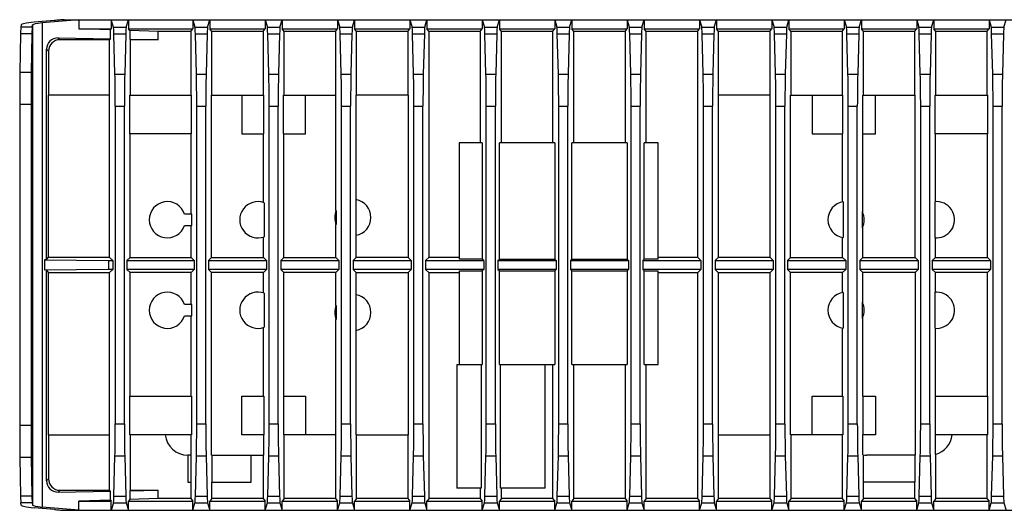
# Model space of a CAD drawing. Header units: millimetres. Extents: x 106 to 476, y 95 to 384.
# Tile 1 of 22: x 135 to 243, y 95 to 150. Entities that reach past the tile are written whole.
import ezdxf

# ---------------------------------------------------------------- set-up
doc = ezdxf.new("R2010")
doc.units = ezdxf.units.MM
doc.header["$LTSCALE"] = 32.67
doc.layers.add('00_COMPONENTS', color=7, linetype='CONTINUOUS')

msp = doc.modelspace()

# ---------------------------------------------------------------- linework, layer by layer
at = {"layer": '00_COMPONENTS', "color": 7}
for p, q in [((138.4786, 149.4468), (136.2423, 149.2511)), ((141.1877, 149.5291), (137.1262, 149.1738)), ((139.5631, 149.5291), (251.7078, 149.5291)), ((141.1877, 149.5291), (141.1877, 148.5291)), ((144.7652, 149.5291), (144.7652, 148.5291)), ((145.0112, 148.7072), (144.7652, 149.5291)), ((146.4043, 148.7072), (146.6503, 149.5291)), ((146.6503, 149.5291), (146.6503, 148.5291)), ((153.7652, 149.5291), (153.7652, 148.5291)), ((153.7652, 149.5291), (154.0112, 148.7072)), ((155.4043, 148.7072), (155.6503, 149.5291)), ((155.6503, 149.5291), (155.6503, 148.5291)), ((161.7652, 149.5291), (161.7652, 148.5291)), ((161.7652, 149.5291), (162.0112, 148.7072)), ((163.4043, 148.7072), (163.6503, 149.5291)), ((163.6503, 149.5291), (163.6503, 148.5291)), ((169.7652, 149.5291), (169.7652, 148.5291)), ((169.7652, 149.5291), (170.0112, 148.7072)), ((171.4043, 148.7072), (171.6503, 149.5291)), ((171.6503, 149.5291), (171.6503, 148.5291)), ((177.7652, 149.5291), (177.7652, 148.5291)), ((177.7652, 149.5291), (178.0112, 148.7072)), ((179.4043, 148.7072), (179.6503, 149.5291)), ((179.6503, 149.5291), (179.6503, 148.5291)), ((185.7652, 149.5291), (185.7652, 148.5291)), ((185.7652, 149.5291), (186.0112, 148.7072)), ((187.4043, 148.7072), (187.6503, 149.5291)), ((187.6503, 149.5291), (187.6503, 148.5291)), ((193.7652, 149.5291), (193.7652, 148.5291)), ((193.7652, 149.5291), (194.0112, 148.7072)), ((195.4043, 148.7072), (195.6503, 149.5291)), ((195.6503, 149.5291), (195.6503, 148.5291)), ((201.7652, 149.5291), (201.7652, 148.5291)), ((201.7652, 149.5291), (202.0112, 148.7072)), ((203.4043, 148.7072), (203.6503, 149.5291)), ((203.6503, 149.5291), (203.6503, 148.5291)), ((209.7652, 149.5291), (209.7652, 148.5291)), ((209.7652, 149.5291), (210.0112, 148.7072)), ((211.4043, 148.7072), (211.6503, 149.5291)), ((211.6503, 149.5291), (211.6503, 148.5291)), ((217.7652, 149.5291), (217.7652, 148.5291)), ((217.7652, 149.5291), (218.0112, 148.7072)), ((219.4043, 148.7072), (219.6503, 149.5291)), ((219.6503, 149.5291), (219.6503, 148.5291)), ((225.7652, 149.5291), (225.7652, 148.5291)), ((225.7652, 149.5291), (226.0112, 148.7072)), ((227.4043, 148.7072), (227.6503, 149.5291)), ((227.6503, 149.5291), (227.6503, 148.5291)), ((233.7652, 149.5291), (233.7652, 148.5291)), ((233.7652, 149.5291), (234.0112, 148.7072)), ((235.4043, 148.7072), (235.6503, 149.5291)), ((235.6503, 149.5291), (235.6503, 148.5291)), ((241.7652, 149.5291), (241.7652, 148.5291)), ((241.7652, 149.5291), (242.0112, 148.7072)), ((243.4043, 148.7072), (243.6503, 149.5291)), ((134.8225, 148.9585), (134.7687, 148.6888)), ((136.0189, 148.6888), (136.0723, 148.9566)), ((141.1877, 148.5291), (144.7652, 148.5291)), ((144.6739, 148.4074), (141.1877, 148.5291)), ((144.6739, 148.4074), (144.7652, 148.5291)), ((144.6739, 147.4061), (144.6739, 148.4074)), ((145.1694, 143.4936), (145.0518, 147.9845)), ((146.3637, 147.9845), (146.2461, 143.4936)), ((146.7972, 148.3332), (146.6503, 148.5291)), ((146.6503, 148.5291), (153.7652, 148.5291)), ((146.7972, 148.3332), (146.7972, 147.369)), ((149.9377, 148.2236), (146.7972, 148.3332)), ((149.9377, 147.3142), (149.9377, 148.2236)), ((153.5361, 148.2236), (149.9377, 148.2236)), ((153.5361, 148.2236), (153.7652, 148.5291)), ((153.5361, 148.2236), (153.5361, 141.1791)), ((154.1694, 143.4936), (154.0518, 147.9845)), ((155.3637, 147.9845), (155.2461, 143.4936)), ((155.8794, 148.2236), (155.6503, 148.5291)), ((155.6503, 148.5291), (161.7652, 148.5291)), ((155.8794, 141.1791), (155.8794, 148.2236)), ((161.5361, 148.2236), (155.8794, 148.2236)), ((161.5361, 148.2236), (161.7652, 148.5291)), ((161.5361, 148.2236), (161.5361, 141.1791)), ((162.1694, 143.4936), (162.0518, 147.9845)), ((163.3637, 147.9845), (163.2461, 143.4936)), ((163.8794, 148.2236), (163.6503, 148.5291)), ((163.6503, 148.5291), (169.7652, 148.5291)), ((163.8794, 141.1791), (163.8794, 148.2236)), ((169.5361, 148.2236), (163.8794, 148.2236)), ((169.5361, 148.2236), (169.7652, 148.5291)), ((169.5361, 148.2236), (169.5361, 141.1791)), ((170.1694, 143.4936), (170.0518, 147.9845)), ((171.3637, 147.9845), (171.2461, 143.4936)), ((171.8794, 148.2236), (171.6503, 148.5291)), ((171.6503, 148.5291), (177.7652, 148.5291)), ((171.8794, 141.1791), (171.8794, 148.2236)), ((177.5361, 148.2236), (171.8794, 148.2236)), ((177.5361, 148.2236), (177.7652, 148.5291)), ((177.5361, 148.2236), (177.5361, 141.1791)), ((178.1694, 143.4936), (178.0518, 147.9845)), ((179.3637, 147.9845), (179.2461, 143.4936)), ((179.8794, 148.2236), (179.6503, 148.5291)), ((179.6503, 148.5291), (185.7652, 148.5291)), ((179.8794, 123.3127), (179.8794, 148.2236)), ((185.5361, 148.2236), (179.8794, 148.2236)), ((185.5361, 148.2236), (185.7652, 148.5291)), ((185.5361, 148.2236), (185.5361, 135.9291)), ((186.1694, 143.4936), (186.0518, 147.9845)), ((187.3637, 147.9845), (187.2461, 143.4936)), ((187.8794, 148.2236), (187.6503, 148.5291)), ((187.6503, 148.5291), (193.7652, 148.5291)), ((187.8794, 135.9291), (187.8794, 148.2236)), ((193.5361, 148.2236), (187.8794, 148.2236)), ((193.5361, 148.2236), (193.7652, 148.5291)), ((193.5361, 148.2236), (193.5361, 135.9291)), ((194.1694, 143.4936), (194.0518, 147.9845)), ((195.3637, 147.9845), (195.2461, 143.4936)), ((195.8794, 148.2236), (195.6503, 148.5291)), ((195.6503, 148.5291), (201.7652, 148.5291)), ((195.8794, 135.9291), (195.8794, 148.2236)), ((201.5361, 148.2236), (195.8794, 148.2236)), ((201.5361, 148.2236), (201.7652, 148.5291)), ((201.5361, 148.2236), (201.5361, 135.9291)), ((202.1694, 143.4936), (202.0518, 147.9845)), ((203.3637, 147.9845), (203.2461, 143.4936)), ((203.8794, 148.2236), (203.6503, 148.5291)), ((203.6503, 148.5291), (209.7652, 148.5291)), ((203.8794, 135.9291), (203.8794, 148.2236)), ((209.5361, 148.2236), (203.8794, 148.2236)), ((209.5361, 148.2236), (209.7652, 148.5291)), ((209.5361, 148.2236), (209.5361, 123.3127)), ((210.1694, 143.4936), (210.0518, 147.9845)), ((211.3637, 147.9845), (211.2461, 143.4936)), ((211.8794, 148.2236), (211.6503, 148.5291)), ((211.6503, 148.5291), (217.7652, 148.5291)), ((211.8794, 141.1791), (211.8794, 148.2236)), ((217.5361, 148.2236), (211.8794, 148.2236)), ((217.5361, 148.2236), (217.7652, 148.5291)), ((217.5361, 148.2236), (217.5361, 141.1791)), ((218.1694, 143.4936), (218.0518, 147.9845)), ((219.3637, 147.9845), (219.2461, 143.4936)), ((219.8794, 148.2236), (219.6503, 148.5291)), ((219.6503, 148.5291), (225.7652, 148.5291)), ((219.8794, 141.1791), (219.8794, 148.2236)), ((225.5361, 148.2236), (219.8794, 148.2236)), ((225.5361, 148.2236), (225.7652, 148.5291)), ((225.5361, 148.2236), (225.5361, 141.1791)), ((226.1694, 143.4936), (226.0518, 147.9845)), ((227.3637, 147.9845), (227.2461, 143.4936)), ((227.8794, 148.2236), (227.6503, 148.5291)), ((227.6503, 148.5291), (233.7652, 148.5291)), ((227.8794, 141.1791), (227.8794, 148.2236)), ((233.5361, 148.2236), (227.8794, 148.2236)), ((233.5361, 148.2236), (233.7652, 148.5291)), ((233.5361, 148.2236), (233.5361, 141.1791)), ((234.1694, 143.4936), (234.0518, 147.9845)), ((235.3637, 147.9845), (235.2461, 143.4936)), ((235.8794, 148.2236), (235.6503, 148.5291)), ((235.6503, 148.5291), (241.7652, 148.5291)), ((235.8794, 141.1791), (235.8794, 148.2236)), ((241.5361, 148.2236), (235.8794, 148.2236)), ((241.5361, 148.2236), (241.7652, 148.5291)), ((241.5361, 148.2236), (241.5361, 141.1791)), ((242.1694, 143.4936), (242.0518, 147.9845)), ((243.3637, 147.9845), (243.2461, 143.4936)), ((134.7416, 147.9661), (134.6669, 143.6849)), ((135.9918, 147.9661), (135.9171, 143.6849)), ((138.8795, 147.5072), (144.6739, 147.4061)), ((144.5361, 147.3142), (139.0725, 147.3142)), ((144.5361, 147.3142), (144.6739, 147.4061)), ((144.5361, 147.3142), (144.5361, 141.1791)), ((146.8794, 147.3142), (146.7972, 147.369)), ((146.7972, 147.369), (149.9377, 147.3142)), ((146.8794, 141.1791), (146.8794, 147.3142)), ((149.9377, 147.3142), (146.8794, 147.3142)), ((137.6074, 122.9899), (137.6074, 146.2796)), ((137.8227, 146.0644), (137.8227, 141.1791)), ((137.7908, 141.1791), (137.7908, 123.2649)), ((144.5839, 141.1791), (137.7908, 141.1791)), ((144.5839, 123.2649), (144.5839, 141.1791)), ((146.7989, 136.9291), (146.7989, 141.1791)), ((146.7989, 141.1791), (153.6166, 141.1791)), ((153.6166, 136.9291), (153.6166, 141.1791)), ((155.8316, 123.2649), (155.8316, 141.1791)), ((155.8316, 141.1791), (161.6166, 141.1791)), ((159.2078, 141.1791), (159.2078, 136.9291)), ((161.6166, 136.9291), (161.6166, 141.1791)), ((163.7989, 136.9291), (163.7989, 141.1791)), ((163.7989, 141.1791), (169.5839, 141.1791)), ((166.2078, 136.9291), (166.2078, 141.1791)), ((169.5839, 128.4603), (169.5839, 141.1791)), ((171.8316, 129.6439), (171.8316, 141.1791)), ((177.5839, 141.1791), (171.8316, 141.1791)), ((177.5839, 141.1791), (177.5839, 123.2649)), ((211.8316, 141.1791), (211.8316, 123.2649)), ((217.5839, 141.1791), (211.8316, 141.1791)), ((217.5839, 123.2649), (217.5839, 141.1791)), ((219.8316, 123.2649), (219.8316, 141.1791)), ((219.8316, 141.1791), (225.6166, 141.1791)), ((222.2078, 141.1791), (222.2078, 136.9291)), ((225.6166, 136.9291), (225.6166, 141.1791)), ((227.7989, 136.9291), (227.7989, 141.1791)), ((227.7989, 141.1791), (233.5839, 141.1791)), ((229.2078, 136.9291), (229.2078, 141.1791)), ((233.5839, 123.2649), (233.5839, 141.1791)), ((235.7989, 136.9291), (235.7989, 141.1791)), ((235.7989, 141.1791), (241.6166, 141.1791)), ((241.6166, 136.9291), (241.6166, 141.1791)), ((134.6413, 140.1494), (134.6413, 104.7089)), ((135.8915, 140.1494), (135.8915, 104.7089)), ((145.2078, 139.958), (145.2078, 104.9002)), ((146.2078, 104.9002), (146.2078, 139.958)), ((154.2078, 104.9002), (154.2078, 139.958)), ((155.2078, 104.9002), (155.2078, 139.958)), ((162.2078, 104.9002), (162.2078, 139.958)), ((163.2078, 104.9002), (163.2078, 139.958)), ((170.2078, 104.9002), (170.2078, 139.958)), ((171.2078, 104.9002), (171.2078, 139.958)), ((178.2078, 104.9002), (178.2078, 139.958)), ((179.2078, 104.9002), (179.2078, 139.958)), ((186.2078, 104.9002), (186.2078, 139.958)), ((187.2078, 104.9002), (187.2078, 139.958)), ((194.2078, 104.9002), (194.2078, 139.958)), ((195.2078, 104.9002), (195.2078, 139.958)), ((202.2078, 104.9002), (202.2078, 139.958)), ((203.2078, 104.9002), (203.2078, 139.958)), ((210.2078, 104.9002), (210.2078, 139.958)), ((211.2078, 104.9002), (211.2078, 139.958)), ((218.2078, 104.9002), (218.2078, 139.958)), ((219.2078, 104.9002), (219.2078, 139.958)), ((226.2078, 104.9002), (226.2078, 139.958)), ((227.2078, 104.9002), (227.2078, 139.958)), ((234.2078, 104.9002), (234.2078, 139.958)), ((235.2078, 104.9002), (235.2078, 139.958)), ((242.2078, 104.9002), (242.2078, 139.958)), ((243.2078, 104.9002), (243.2078, 139.958)), ((153.6166, 136.9291), (146.7989, 136.9291)), ((146.8316, 123.2649), (146.8316, 136.9291)), ((153.5839, 128.0541), (153.5839, 136.9291)), ((159.2078, 136.9291), (161.6166, 136.9291)), ((161.5839, 129.3286), (161.5839, 136.9291)), ((163.7989, 136.9291), (166.2078, 136.9291)), ((163.8316, 123.2649), (163.8316, 136.9291)), ((222.2078, 136.9291), (225.6166, 136.9291)), ((225.5839, 129.3939), (225.5839, 136.9291)), ((227.7989, 136.9291), (229.2078, 136.9291)), ((227.8316, 128.1281), (227.8316, 136.9291)), ((241.6166, 136.9291), (235.7989, 136.9291)), ((235.8316, 129.4251), (235.8316, 136.9291)), ((241.5839, 123.2649), (241.5839, 136.9291)), ((183.2078, 135.9291), (183.2078, 123.0836)), ((185.7652, 135.9291), (183.2078, 135.9291)), ((185.7652, 135.9291), (185.7652, 123.0836)), ((187.6503, 123.0836), (187.6503, 135.9291)), ((193.7652, 135.9291), (187.6503, 135.9291)), ((193.7652, 135.9291), (193.7652, 123.0836)), ((195.6503, 123.0836), (195.6503, 135.9291)), ((201.7652, 135.9291), (195.6503, 135.9291)), ((201.7652, 135.9291), (201.7652, 123.0836)), ((203.6503, 123.0836), (203.6503, 135.9291)), ((205.2078, 135.9291), (203.6503, 135.9291)), ((205.2078, 123.0836), (205.2078, 135.9291)), ((171.7989, 129.6498), (171.7989, 125.7084)), ((161.6559, 129.3033), (161.6559, 125.5549)), ((169.6166, 128.4603), (169.6166, 126.898)), ((225.6559, 129.4062), (225.6559, 125.452)), ((236.0117, 129.4277), (235.7596, 129.4193)), ((235.7596, 129.4193), (235.7596, 125.439)), ((153.6559, 128.0541), (152.8576, 128.0541)), ((153.6559, 126.8041), (153.6559, 128.0541)), ((227.7596, 128.297), (227.7596, 126.5612)), ((152.8576, 126.8041), (153.6559, 126.8041)), ((153.5839, 123.2649), (153.5839, 126.8041)), ((169.5839, 123.2649), (169.5839, 126.898)), ((227.8316, 123.2649), (227.8316, 126.7301)), ((161.5839, 123.2649), (161.5839, 125.5296)), ((171.8316, 123.2649), (171.8316, 125.7144)), ((225.5839, 123.2649), (225.5839, 125.4644)), ((235.8316, 123.2649), (235.8316, 125.4331)), ((137.3906, 122.9842), (144.4578, 122.9291)), ((137.6074, 122.9899), (137.3949, 122.9843)), ((137.6074, 122.9899), (137.7908, 123.2649)), ((144.5839, 123.2649), (137.7908, 123.2649)), ((144.9197, 122.9291), (144.5839, 123.2649)), ((146.4958, 122.9291), (146.8316, 123.2649)), ((146.8316, 123.2649), (153.5839, 123.2649)), ((153.9197, 122.9291), (153.5839, 123.2649)), ((155.4958, 122.9291), (155.8316, 123.2649)), ((155.8316, 123.2649), (161.5839, 123.2649)), ((161.9197, 122.9291), (161.5839, 123.2649)), ((163.4958, 122.9291), (163.8316, 123.2649)), ((163.8316, 123.2649), (169.5839, 123.2649)), ((169.9197, 122.9291), (169.5839, 123.2649)), ((171.4958, 122.9291), (171.8316, 123.2649)), ((177.5839, 123.2649), (171.8316, 123.2649)), ((177.9197, 122.9291), (177.5839, 123.2649)), ((179.4958, 122.9291), (179.8794, 123.3127)), ((179.8794, 123.3127), (183.2078, 123.3127)), ((185.7652, 123.0836), (183.2078, 123.0836)), ((185.9197, 122.9291), (185.7652, 123.0836)), ((187.4958, 122.9291), (187.6503, 123.0836)), ((187.6503, 123.0836), (193.7652, 123.0836)), ((193.9197, 122.9291), (193.7652, 123.0836)), ((195.4958, 122.9291), (195.6503, 123.0836)), ((195.6503, 123.0836), (201.7652, 123.0836)), ((201.9197, 122.9291), (201.7652, 123.0836)), ((203.4958, 122.9291), (203.6503, 123.0836)), ((205.2078, 123.0836), (203.6503, 123.0836)), ((205.2078, 123.3127), (209.5361, 123.3127)), ((209.9197, 122.9291), (209.5361, 123.3127)), ((211.4958, 122.9291), (211.8316, 123.2649)), ((217.5839, 123.2649), (211.8316, 123.2649)), ((217.9197, 122.9291), (217.5839, 123.2649)), ((219.4958, 122.9291), (219.8316, 123.2649)), ((219.8316, 123.2649), (225.5839, 123.2649)), ((225.9197, 122.9291), (225.5839, 123.2649)), ((227.4958, 122.9291), (227.8316, 123.2649)), ((227.8316, 123.2649), (233.5839, 123.2649)), ((233.9197, 122.9291), (233.5839, 123.2649)), ((235.4958, 122.9291), (235.8316, 123.2649)), ((235.8316, 123.2649), (241.5839, 123.2649)), ((241.9197, 122.9291), (241.5839, 123.2649)), ((144.4578, 121.9291), (137.3906, 121.874)), ((137.6074, 98.5786), (137.6074, 121.8684)), ((137.6074, 121.8684), (137.7908, 121.5933)), ((144.4578, 122.9291), (144.4578, 121.9291)), ((144.4578, 122.9291), (144.9197, 122.9291)), ((144.9197, 121.9291), (144.4578, 121.9291)), ((144.9197, 121.9291), (144.5839, 121.5933)), ((144.9197, 122.9291), (144.9197, 121.9291)), ((146.4958, 122.9291), (146.4958, 121.9291)), ((146.4958, 122.9291), (153.9197, 122.9291)), ((146.4958, 121.9291), (146.8316, 121.5933)), ((153.9197, 121.9291), (146.4958, 121.9291)), ((153.9197, 121.9291), (153.5839, 121.5933)), ((153.9197, 122.9291), (153.9197, 121.9291)), ((155.4958, 122.9291), (155.4958, 121.9291)), ((155.4958, 122.9291), (161.9197, 122.9291)), ((155.4958, 121.9291), (155.8316, 121.5933)), ((161.9197, 121.9291), (155.4958, 121.9291)), ((161.9197, 121.9291), (161.5839, 121.5933)), ((161.9197, 122.9291), (161.9197, 121.9291)), ((163.4958, 122.9291), (163.4958, 121.9291)), ((163.4958, 122.9291), (169.9197, 122.9291)), ((163.4958, 121.9291), (163.8316, 121.5933)), ((169.9197, 121.9291), (163.4958, 121.9291)), ((169.9197, 121.9291), (169.5839, 121.5933)), ((169.9197, 122.9291), (169.9197, 121.9291)), ((171.4958, 122.9291), (171.4958, 121.9291)), ((171.4958, 122.9291), (177.9197, 122.9291)), ((171.4958, 121.9291), (171.8316, 121.5933)), ((177.9197, 121.9291), (171.4958, 121.9291)), ((177.9197, 121.9291), (177.5839, 121.5933)), ((177.9197, 122.9291), (177.9197, 121.9291)), ((179.4958, 122.9291), (179.4958, 121.9291)), ((179.4958, 122.9291), (185.9197, 122.9291)), ((179.4958, 121.9291), (179.8794, 121.5455)), ((185.9197, 121.9291), (179.4958, 121.9291)), ((185.9197, 121.9291), (185.7652, 121.7746)), ((185.9197, 122.9291), (185.9197, 121.9291)), ((187.4958, 122.9291), (187.4958, 121.9291)), ((187.4958, 122.9291), (193.9197, 122.9291)), ((187.4958, 121.9291), (187.6503, 121.7746)), ((193.9197, 121.9291), (187.4958, 121.9291)), ((193.9197, 121.9291), (193.7652, 121.7746)), ((193.9197, 122.9291), (193.9197, 121.9291)), ((195.4958, 122.9291), (195.4958, 121.9291)), ((195.4958, 122.9291), (201.9197, 122.9291)), ((195.4958, 121.9291), (195.6503, 121.7746)), ((201.9197, 121.9291), (195.4958, 121.9291)), ((201.9197, 121.9291), (201.7652, 121.7746)), ((201.9197, 122.9291), (201.9197, 121.9291)), ((203.4958, 122.9291), (203.4958, 121.9291)), ((203.4958, 122.9291), (209.9197, 122.9291)), ((203.4958, 121.9291), (203.6503, 121.7746)), ((209.9197, 121.9291), (203.4958, 121.9291)), ((209.9197, 121.9291), (209.5361, 121.5455)), ((209.9197, 122.9291), (209.9197, 121.9291)), ((211.4958, 122.9291), (211.4958, 121.9291)), ((211.4958, 122.9291), (217.9197, 122.9291)), ((211.4958, 121.9291), (211.8316, 121.5933)), ((217.9197, 121.9291), (211.4958, 121.9291)), ((217.9197, 121.9291), (217.5839, 121.5933)), ((217.9197, 122.9291), (217.9197, 121.9291)), ((219.4958, 122.9291), (219.4958, 121.9291)), ((219.4958, 122.9291), (225.9197, 122.9291)), ((219.4958, 121.9291), (219.8316, 121.5933)), ((225.9197, 121.9291), (219.4958, 121.9291)), ((225.9197, 121.9291), (225.5839, 121.5933)), ((225.9197, 122.9291), (225.9197, 121.9291)), ((227.4958, 122.9291), (227.4958, 121.9291)), ((227.4958, 122.9291), (233.9197, 122.9291)), ((227.4958, 121.9291), (227.8316, 121.5933)), ((233.9197, 121.9291), (227.4958, 121.9291)), ((233.9197, 121.9291), (233.5839, 121.5933)), ((233.9197, 122.9291), (233.9197, 121.9291)), ((235.4958, 122.9291), (235.4958, 121.9291)), ((235.4958, 122.9291), (241.9197, 122.9291)), ((235.4958, 121.9291), (235.8316, 121.5933)), ((241.9197, 121.9291), (235.4958, 121.9291)), ((241.9197, 121.9291), (241.5839, 121.5933)), ((241.9197, 122.9291), (241.9197, 121.9291)), ((137.7908, 121.5933), (137.7908, 103.6791)), ((137.7908, 121.5933), (144.5839, 121.5933)), ((144.5839, 103.6791), (144.5839, 121.5933)), ((146.8316, 107.9291), (146.8316, 121.5933)), ((153.5839, 121.5933), (146.8316, 121.5933)), ((153.5839, 118.0541), (153.5839, 121.5933)), ((155.8316, 101.4291), (155.8316, 121.5933)), ((161.5839, 121.5933), (155.8316, 121.5933)), ((161.5839, 119.3286), (161.5839, 121.5933)), ((163.8316, 107.9291), (163.8316, 121.5933)), ((169.5839, 121.5933), (163.8316, 121.5933)), ((169.5839, 117.9603), (169.5839, 121.5933)), ((171.8316, 119.1439), (171.8316, 121.5933)), ((171.8316, 121.5933), (177.5839, 121.5933)), ((177.5839, 121.5933), (177.5839, 103.6791)), ((179.8794, 96.6347), (179.8794, 121.5455)), ((183.2078, 121.5455), (179.8794, 121.5455)), ((183.2078, 121.7746), (183.2078, 111.4291)), ((183.2078, 121.7746), (185.7652, 121.7746)), ((185.7652, 121.7746), (185.7652, 111.4291)), ((187.6503, 111.4291), (187.6503, 121.7746)), ((187.6503, 121.7746), (193.7652, 121.7746)), ((193.7652, 121.7746), (193.7652, 111.4291)), ((195.6503, 111.4291), (195.6503, 121.7746)), ((195.6503, 121.7746), (201.7652, 121.7746)), ((201.7652, 121.7746), (201.7652, 111.4291)), ((203.6503, 111.4291), (203.6503, 121.7746)), ((203.6503, 121.7746), (205.2078, 121.7746)), ((205.2078, 111.4291), (205.2078, 121.7746)), ((209.5361, 121.5455), (205.2078, 121.5455)), ((209.5361, 121.5455), (209.5361, 96.6347)), ((211.8316, 121.5933), (211.8316, 103.6791)), ((211.8316, 121.5933), (217.5839, 121.5933)), ((217.5839, 103.6791), (217.5839, 121.5933)), ((219.8316, 103.6791), (219.8316, 121.5933)), ((225.5839, 121.5933), (219.8316, 121.5933)), ((225.5839, 119.3939), (225.5839, 121.5933)), ((227.8316, 118.1281), (227.8316, 121.5933)), ((233.5839, 121.5933), (227.8316, 121.5933)), ((233.5839, 121.5933), (233.5839, 101.4291)), ((235.8316, 119.4251), (235.8316, 121.5933)), ((241.5839, 121.5933), (235.8316, 121.5933)), ((241.5839, 107.9291), (241.5839, 121.5933)), ((161.6559, 119.3033), (161.6559, 115.5549)), ((171.7989, 119.1498), (171.7989, 115.2084)), ((225.6559, 119.4062), (225.6559, 115.452)), ((236.0117, 119.4277), (235.7596, 119.4193)), ((235.7596, 119.4193), (235.7596, 115.439)), ((153.6559, 118.0541), (152.8576, 118.0541)), ((153.6559, 116.8041), (153.6559, 118.0541)), ((169.6166, 117.9603), (169.6166, 116.398)), ((227.7596, 118.297), (227.7596, 116.5612)), ((152.8576, 116.8041), (153.6559, 116.8041)), ((153.5839, 107.9291), (153.5839, 116.8041)), ((227.8316, 107.9291), (227.8316, 116.7301)), ((161.5839, 107.9291), (161.5839, 115.5296)), ((169.5839, 103.6791), (169.5839, 116.398)), ((225.5839, 107.9291), (225.5839, 115.4644)), ((235.8316, 107.9291), (235.8316, 115.4331)), ((171.8316, 103.6791), (171.8316, 115.2144)), ((182.9578, 111.4291), (182.9578, 97.7791)), ((182.9578, 111.4291), (185.7652, 111.4291)), ((185.6343, 111.4291), (185.6343, 97.7791)), ((187.6503, 111.4291), (193.7652, 111.4291)), ((187.7812, 97.7791), (187.7812, 111.4291)), ((192.7078, 97.7791), (192.7078, 111.4291)), ((193.5361, 111.4291), (193.5361, 96.6347)), ((195.6503, 111.4291), (201.7652, 111.4291)), ((195.8794, 96.6347), (195.8794, 111.4291)), ((201.5361, 111.4291), (201.5361, 96.6347)), ((203.6503, 111.4291), (205.2078, 111.4291)), ((203.8794, 96.6347), (203.8794, 111.4291)), ((146.7989, 103.6791), (146.7989, 107.9291)), ((146.7989, 107.9291), (153.6166, 107.9291)), ((153.6166, 107.9291), (153.6166, 103.6791)), ((159.2078, 103.6791), (159.2078, 107.9291)), ((159.2078, 107.9291), (161.6166, 107.9291)), ((161.6166, 107.9291), (161.6166, 103.6791)), ((163.7989, 107.9291), (163.7989, 103.6791)), ((163.7989, 107.9291), (166.2078, 107.9291)), ((166.2078, 107.9291), (166.2078, 103.6791)), ((222.2078, 103.6791), (222.2078, 107.9291)), ((222.2078, 107.9291), (225.6166, 107.9291)), ((225.6166, 107.9291), (225.6166, 103.6791)), ((227.7989, 107.9291), (227.7989, 103.6791)), ((227.7989, 107.9291), (229.2078, 107.9291)), ((229.2078, 107.9291), (229.2078, 103.6791)), ((235.7989, 107.9291), (235.7989, 103.6791)), ((235.7989, 107.9291), (241.6166, 107.9291)), ((241.6166, 103.6791), (241.6166, 107.9291)), ((137.7908, 103.6791), (144.5839, 103.6791)), ((137.8227, 103.6791), (137.8227, 98.7938)), ((144.5361, 103.6791), (144.5361, 97.544)), ((153.6166, 103.6791), (146.7989, 103.6791)), ((146.8794, 97.544), (146.8794, 103.6791)), ((153.5839, 101.4291), (153.5839, 103.6791)), ((161.6166, 103.6791), (159.2078, 103.6791)), ((161.5839, 103.6791), (161.5839, 101.4291)), ((169.5839, 103.6791), (163.7989, 103.6791)), ((163.8794, 96.6347), (163.8794, 103.6791)), ((169.5361, 103.6791), (169.5361, 96.6347)), ((171.8316, 103.6791), (177.5839, 103.6791)), ((171.8794, 96.6347), (171.8794, 103.6791)), ((177.5361, 103.6791), (177.5361, 96.6347)), ((211.8316, 103.6791), (217.5839, 103.6791)), ((211.8794, 96.6347), (211.8794, 103.6791)), ((217.5361, 103.6791), (217.5361, 96.6347)), ((225.6166, 103.6791), (219.8316, 103.6791)), ((219.8794, 96.6347), (219.8794, 103.6791)), ((225.5361, 103.6791), (225.5361, 96.6347)), ((229.2078, 103.6791), (227.7989, 103.6791)), ((227.8316, 101.4576), (227.8316, 103.6791)), ((241.6166, 103.6791), (235.7989, 103.6791)), ((235.8316, 101.5082), (235.8316, 103.6791)), ((241.5361, 103.6791), (241.5361, 96.6347)), ((145.0518, 96.8738), (145.1694, 101.3646)), ((146.2461, 101.3646), (146.3637, 96.8738)), ((153.2078, 101.4291), (153.2078, 98.4291)), ((153.5839, 101.4291), (153.2078, 101.4291)), ((153.5583, 101.4291), (153.5583, 98.4291)), ((154.0518, 96.8738), (154.1694, 101.3646)), ((155.2461, 101.3646), (155.3637, 96.8738)), ((155.8316, 101.4291), (161.5839, 101.4291)), ((155.8572, 101.4291), (155.8572, 98.4291)), ((160.2078, 98.4291), (160.2078, 101.4291)), ((161.5361, 101.4291), (161.5361, 96.6347)), ((162.0518, 96.8738), (162.1694, 101.3646)), ((163.2461, 101.3646), (163.3637, 96.8738)), ((170.0518, 96.8738), (170.1694, 101.3646)), ((171.2461, 101.3646), (171.3637, 96.8738)), ((178.0518, 96.8738), (178.1694, 101.3646)), ((179.2461, 101.3646), (179.3637, 96.8738)), ((186.0518, 96.8738), (186.1694, 101.3646)), ((187.2461, 101.3646), (187.3637, 96.8738)), ((194.0518, 96.8738), (194.1694, 101.3646)), ((195.2461, 101.3646), (195.3637, 96.8738)), ((202.0518, 96.8738), (202.1694, 101.3646)), ((203.2461, 101.3646), (203.3637, 96.8738)), ((210.0518, 96.8738), (210.1694, 101.3646)), ((211.2461, 101.3646), (211.3637, 96.8738)), ((218.0518, 96.8738), (218.1694, 101.3646)), ((219.2461, 101.3646), (219.3637, 96.8738)), ((226.0518, 96.8738), (226.1694, 101.3646)), ((227.2461, 101.3646), (227.3637, 96.8738)), ((227.8572, 101.4538), (227.8572, 98.4291)), ((233.5839, 101.4291), (228.2078, 101.4291)), ((233.5583, 101.4291), (233.5583, 98.4291)), ((234.0518, 96.8738), (234.1694, 101.3646)), ((235.2461, 101.3646), (235.3637, 96.8738)), ((235.8794, 96.6347), (235.8794, 101.521)), ((242.0518, 96.8738), (242.1694, 101.3646)), ((243.2461, 101.3646), (243.3637, 96.8738)), ((134.6669, 101.1733), (134.7416, 96.8921)), ((135.9171, 101.1733), (135.9918, 96.8921)), ((153.2078, 98.4291), (153.5583, 98.4291)), ((153.5361, 98.4291), (153.5361, 96.6347)), ((155.8572, 98.4291), (160.2078, 98.4291)), ((155.8794, 96.6347), (155.8794, 98.4291)), ((233.5583, 98.4291), (227.8572, 98.4291)), ((227.8794, 96.6347), (227.8794, 98.4291)), ((233.5361, 98.4291), (233.5361, 96.6347)), ((138.8795, 97.351), (144.6739, 97.4521)), ((139.0725, 97.544), (144.5361, 97.544)), ((144.5361, 97.544), (144.6739, 97.4521)), ((144.6739, 96.4509), (144.6739, 97.4521)), ((146.8794, 97.544), (146.7972, 97.4892)), ((146.7972, 97.4892), (149.9377, 97.544)), ((146.7972, 97.4892), (146.7972, 96.525)), ((146.8794, 97.544), (149.9377, 97.544)), ((149.9377, 96.6347), (149.9377, 97.544)), ((185.6343, 97.7791), (182.9578, 97.7791)), ((185.5361, 97.7791), (185.5361, 96.6347)), ((192.7078, 97.7791), (187.7812, 97.7791)), ((187.8794, 96.6347), (187.8794, 97.7791)), ((134.8225, 95.8998), (134.7687, 96.1694)), ((136.0189, 96.1694), (136.0723, 95.9017)), ((144.6739, 96.4509), (141.1877, 96.3291)), ((141.1877, 95.3291), (141.1877, 96.3291)), ((141.1877, 96.3291), (144.7652, 96.3291)), ((144.6739, 96.4509), (144.7652, 96.3291)), ((144.7652, 95.3291), (144.7652, 96.3291)), ((145.0112, 96.1511), (144.7652, 95.3291)), ((146.4043, 96.1511), (146.6503, 95.3291)), ((146.7972, 96.525), (146.6503, 96.3291)), ((146.6503, 95.3291), (146.6503, 96.3291)), ((146.6503, 96.3291), (153.7652, 96.3291)), ((149.9377, 96.6347), (146.7972, 96.525)), ((153.5361, 96.6347), (149.9377, 96.6347)), ((153.5361, 96.6347), (153.7652, 96.3291)), ((153.7652, 95.3291), (153.7652, 96.3291)), ((153.7652, 95.3291), (154.0112, 96.1511)), ((155.4043, 96.1511), (155.6503, 95.3291)), ((155.8794, 96.6347), (155.6503, 96.3291)), ((155.6503, 95.3291), (155.6503, 96.3291)), ((155.6503, 96.3291), (161.7652, 96.3291)), ((161.5361, 96.6347), (155.8794, 96.6347)), ((161.5361, 96.6347), (161.7652, 96.3291)), ((161.7652, 95.3291), (161.7652, 96.3291)), ((161.7652, 95.3291), (162.0112, 96.1511)), ((163.4043, 96.1511), (163.6503, 95.3291)), ((163.8794, 96.6347), (163.6503, 96.3291)), ((163.6503, 95.3291), (163.6503, 96.3291)), ((163.6503, 96.3291), (169.7652, 96.3291)), ((169.5361, 96.6347), (163.8794, 96.6347)), ((169.5361, 96.6347), (169.7652, 96.3291)), ((169.7652, 95.3291), (169.7652, 96.3291)), ((169.7652, 95.3291), (170.0112, 96.1511)), ((171.4043, 96.1511), (171.6503, 95.3291)), ((171.8794, 96.6347), (171.6503, 96.3291)), ((171.6503, 95.3291), (171.6503, 96.3291)), ((171.6503, 96.3291), (177.7652, 96.3291)), ((177.5361, 96.6347), (171.8794, 96.6347)), ((177.5361, 96.6347), (177.7652, 96.3291)), ((177.7652, 95.3291), (177.7652, 96.3291)), ((177.7652, 95.3291), (178.0112, 96.1511)), ((179.4043, 96.1511), (179.6503, 95.3291)), ((179.8794, 96.6347), (179.6503, 96.3291)), ((179.6503, 95.3291), (179.6503, 96.3291)), ((179.6503, 96.3291), (185.7652, 96.3291)), ((185.5361, 96.6347), (179.8794, 96.6347)), ((185.5361, 96.6347), (185.7652, 96.3291)), ((185.7652, 95.3291), (185.7652, 96.3291)), ((185.7652, 95.3291), (186.0112, 96.1511)), ((187.4043, 96.1511), (187.6503, 95.3291)), ((187.8794, 96.6347), (187.6503, 96.3291)), ((187.6503, 95.3291), (187.6503, 96.3291)), ((187.6503, 96.3291), (193.7652, 96.3291)), ((193.5361, 96.6347), (187.8794, 96.6347)), ((193.5361, 96.6347), (193.7652, 96.3291)), ((193.7652, 95.3291), (193.7652, 96.3291)), ((193.7652, 95.3291), (194.0112, 96.1511)), ((195.4043, 96.1511), (195.6503, 95.3291)), ((195.8794, 96.6347), (195.6503, 96.3291)), ((195.6503, 95.3291), (195.6503, 96.3291)), ((195.6503, 96.3291), (201.7652, 96.3291)), ((201.5361, 96.6347), (195.8794, 96.6347)), ((201.5361, 96.6347), (201.7652, 96.3291)), ((201.7652, 95.3291), (201.7652, 96.3291)), ((201.7652, 95.3291), (202.0112, 96.1511)), ((203.4043, 96.1511), (203.6503, 95.3291)), ((203.8794, 96.6347), (203.6503, 96.3291)), ((203.6503, 95.3291), (203.6503, 96.3291)), ((203.6503, 96.3291), (209.7652, 96.3291)), ((209.5361, 96.6347), (203.8794, 96.6347)), ((209.5361, 96.6347), (209.7652, 96.3291)), ((209.7652, 95.3291), (209.7652, 96.3291)), ((209.7652, 95.3291), (210.0112, 96.1511)), ((211.4043, 96.1511), (211.6503, 95.3291)), ((211.8794, 96.6347), (211.6503, 96.3291)), ((211.6503, 95.3291), (211.6503, 96.3291)), ((211.6503, 96.3291), (217.7652, 96.3291)), ((217.5361, 96.6347), (211.8794, 96.6347)), ((217.5361, 96.6347), (217.7652, 96.3291)), ((217.7652, 95.3291), (217.7652, 96.3291)), ((217.7652, 95.3291), (218.0112, 96.1511)), ((219.4043, 96.1511), (219.6503, 95.3291)), ((219.8794, 96.6347), (219.6503, 96.3291)), ((219.6503, 95.3291), (219.6503, 96.3291)), ((219.6503, 96.3291), (225.7652, 96.3291)), ((225.5361, 96.6347), (219.8794, 96.6347)), ((225.5361, 96.6347), (225.7652, 96.3291)), ((225.7652, 95.3291), (225.7652, 96.3291)), ((225.7652, 95.3291), (226.0112, 96.1511)), ((227.4043, 96.1511), (227.6503, 95.3291)), ((227.8794, 96.6347), (227.6503, 96.3291)), ((227.6503, 95.3291), (227.6503, 96.3291)), ((227.6503, 96.3291), (233.7652, 96.3291)), ((233.5361, 96.6347), (227.8794, 96.6347)), ((233.5361, 96.6347), (233.7652, 96.3291)), ((233.7652, 95.3291), (233.7652, 96.3291)), ((233.7652, 95.3291), (234.0112, 96.1511)), ((235.4043, 96.1511), (235.6503, 95.3291)), ((235.8794, 96.6347), (235.6503, 96.3291)), ((235.6503, 95.3291), (235.6503, 96.3291)), ((235.6503, 96.3291), (241.7652, 96.3291)), ((241.5361, 96.6347), (235.8794, 96.6347)), ((241.5361, 96.6347), (241.7652, 96.3291)), ((241.7652, 95.3291), (241.7652, 96.3291)), ((241.7652, 95.3291), (242.0112, 96.1511)), ((243.4043, 96.1511), (243.6503, 95.3291)), ((138.4786, 95.4115), (136.2423, 95.6071)), ((141.1877, 95.3291), (137.1262, 95.6844)), ((139.5631, 95.3291), (433.8525, 95.3291))]:
    msp.add_line(p, q, dxfattribs=at)
at = {"layer": '00_COMPONENTS', "color": 4}
for p, q in [((137.1262, 149.1738), (137.1262, 95.6844)), ((136.0189, 148.6888), (134.7687, 148.6888)), ((136.0723, 148.9566), (136.0723, 95.9017)), ((145.0112, 148.7072), (146.4043, 148.7072)), ((145.0518, 147.9845), (146.3637, 147.9845)), ((154.0112, 148.7072), (155.4043, 148.7072)), ((154.0518, 147.9845), (155.3637, 147.9845)), ((162.0112, 148.7072), (163.4043, 148.7072)), ((162.0518, 147.9845), (163.3637, 147.9845)), ((170.0112, 148.7072), (171.4043, 148.7072)), ((170.0518, 147.9845), (171.3637, 147.9845)), ((178.0112, 148.7072), (179.4043, 148.7072)), ((178.0518, 147.9845), (179.3637, 147.9845)), ((186.0112, 148.7072), (187.4043, 148.7072)), ((186.0518, 147.9845), (187.3637, 147.9845)), ((194.0112, 148.7072), (195.4043, 148.7072)), ((194.0518, 147.9845), (195.3637, 147.9845)), ((202.0112, 148.7072), (203.4043, 148.7072)), ((202.0518, 147.9845), (203.3637, 147.9845)), ((210.0112, 148.7072), (211.4043, 148.7072)), ((210.0518, 147.9845), (211.3637, 147.9845)), ((218.0112, 148.7072), (219.4043, 148.7072)), ((218.0518, 147.9845), (219.3637, 147.9845)), ((226.0112, 148.7072), (227.4043, 148.7072)), ((226.0518, 147.9845), (227.3637, 147.9845)), ((234.0112, 148.7072), (235.4043, 148.7072)), ((234.0518, 147.9845), (235.3637, 147.9845)), ((242.0112, 148.7072), (243.4043, 148.7072)), ((242.0518, 147.9845), (243.3637, 147.9845)), ((135.9918, 147.9661), (134.7416, 147.9661)), ((139.0725, 147.3142), (138.8795, 147.5072)), ((137.8227, 146.0644), (137.6074, 146.2796)), ((135.9171, 143.6849), (134.6669, 143.6849)), ((145.1694, 143.4936), (146.2461, 143.4936)), ((154.1694, 143.4936), (155.2461, 143.4936)), ((162.1694, 143.4936), (163.2461, 143.4936)), ((170.1694, 143.4936), (171.2461, 143.4936)), ((178.1694, 143.4936), (179.2461, 143.4936)), ((186.1694, 143.4936), (187.2461, 143.4936)), ((194.1694, 143.4936), (195.2461, 143.4936)), ((202.1694, 143.4936), (203.2461, 143.4936)), ((210.1694, 143.4936), (211.2461, 143.4936)), ((218.1694, 143.4936), (219.2461, 143.4936)), ((226.1694, 143.4936), (227.2461, 143.4936)), ((234.1694, 143.4936), (235.2461, 143.4936)), ((242.1694, 143.4936), (243.2461, 143.4936)), ((135.8915, 140.1494), (134.6413, 140.1494)), ((145.2078, 139.958), (146.2078, 139.958)), ((154.2078, 139.958), (155.2078, 139.958)), ((162.2078, 139.958), (163.2078, 139.958)), ((170.2078, 139.958), (171.2078, 139.958)), ((178.2078, 139.958), (179.2078, 139.958)), ((186.2078, 139.958), (187.2078, 139.958)), ((194.2078, 139.958), (195.2078, 139.958)), ((202.2078, 139.958), (203.2078, 139.958)), ((210.2078, 139.958), (211.2078, 139.958)), ((218.2078, 139.958), (219.2078, 139.958)), ((226.2078, 139.958), (227.2078, 139.958)), ((234.2078, 139.958), (235.2078, 139.958)), ((242.2078, 139.958), (243.2078, 139.958)), ((135.8915, 104.7089), (134.6413, 104.7089)), ((145.2078, 104.9002), (146.2078, 104.9002)), ((154.2078, 104.9002), (155.2078, 104.9002)), ((162.2078, 104.9002), (163.2078, 104.9002)), ((170.2078, 104.9002), (171.2078, 104.9002)), ((178.2078, 104.9002), (179.2078, 104.9002)), ((186.2078, 104.9002), (187.2078, 104.9002)), ((194.2078, 104.9002), (195.2078, 104.9002)), ((202.2078, 104.9002), (203.2078, 104.9002)), ((210.2078, 104.9002), (211.2078, 104.9002)), ((218.2078, 104.9002), (219.2078, 104.9002)), ((226.2078, 104.9002), (227.2078, 104.9002)), ((234.2078, 104.9002), (235.2078, 104.9002)), ((242.2078, 104.9002), (243.2078, 104.9002)), ((145.1694, 101.3646), (146.2461, 101.3646)), ((154.1694, 101.3646), (155.2461, 101.3646)), ((162.1694, 101.3646), (163.2461, 101.3646)), ((170.1694, 101.3646), (171.2461, 101.3646)), ((178.1694, 101.3646), (179.2461, 101.3646)), ((186.1694, 101.3646), (187.2461, 101.3646)), ((194.1694, 101.3646), (195.2461, 101.3646)), ((202.1694, 101.3646), (203.2461, 101.3646)), ((210.1694, 101.3646), (211.2461, 101.3646)), ((218.1694, 101.3646), (219.2461, 101.3646)), ((226.1694, 101.3646), (227.2461, 101.3646)), ((234.1694, 101.3646), (235.2461, 101.3646)), ((242.1694, 101.3646), (243.2461, 101.3646)), ((135.9171, 101.1733), (134.6669, 101.1733)), ((137.8227, 98.7938), (137.6074, 98.5786)), ((135.9918, 96.8921), (134.7416, 96.8921)), ((139.0725, 97.544), (138.8795, 97.351)), ((145.0518, 96.8738), (146.3637, 96.8738)), ((154.0518, 96.8738), (155.3637, 96.8738)), ((162.0518, 96.8738), (163.3637, 96.8738)), ((170.0518, 96.8738), (171.3637, 96.8738)), ((178.0518, 96.8738), (179.3637, 96.8738)), ((186.0518, 96.8738), (187.3637, 96.8738)), ((194.0518, 96.8738), (195.3637, 96.8738)), ((202.0518, 96.8738), (203.3637, 96.8738)), ((210.0518, 96.8738), (211.3637, 96.8738)), ((218.0518, 96.8738), (219.3637, 96.8738)), ((226.0518, 96.8738), (227.3637, 96.8738)), ((234.0518, 96.8738), (235.3637, 96.8738)), ((242.0518, 96.8738), (243.3637, 96.8738)), ((136.0189, 96.1694), (134.7687, 96.1694)), ((145.0112, 96.1511), (146.4043, 96.1511)), ((154.0112, 96.1511), (155.4043, 96.1511)), ((162.0112, 96.1511), (163.4043, 96.1511)), ((170.0112, 96.1511), (171.4043, 96.1511)), ((178.0112, 96.1511), (179.4043, 96.1511)), ((186.0112, 96.1511), (187.4043, 96.1511)), ((194.0112, 96.1511), (195.4043, 96.1511)), ((202.0112, 96.1511), (203.4043, 96.1511)), ((210.0112, 96.1511), (211.4043, 96.1511)), ((218.0112, 96.1511), (219.4043, 96.1511)), ((226.0112, 96.1511), (227.4043, 96.1511)), ((234.0112, 96.1511), (235.4043, 96.1511)), ((242.0112, 96.1511), (243.4043, 96.1511))]:
    msp.add_line(p, q, dxfattribs=at)
at = {"layer": '00_COMPONENTS', "color": 7}
for centre, radius, start, end in [((171.4578, 127.6791), 2, 279.82117, 80.17883), ((150.9578, 127.4291), 2, 18.209957, 341.790043), ((160.9578, 127.4291), 2, 69.569811, 290.430189), ((171.4578, 127.6791), 2, 157.010081, 202.989919), ((225.9578, 127.4291), 2, 98.681066, 261.318934), ((235.9578, 127.4291), 2, 264.314619, 88.45329), ((225.9578, 127.4291), 2, 334.28113, 25.71887), ((150.9578, 117.4291), 2, 18.209957, 341.790043), ((160.9578, 117.4291), 2, 69.569811, 290.430189), ((171.4578, 117.1791), 2, 279.82117, 80.17883), ((225.9578, 117.4291), 2, 98.681066, 261.318934), ((235.9578, 117.4291), 2, 264.314619, 88.45329), ((171.4578, 117.1791), 2, 157.010081, 202.989919), ((225.9578, 117.4291), 2, 334.28113, 25.71887), ((153.2078, 103.9291), 2.5, 185.73917, 270), ((235.2078, 103.9291), 2.5, 284.450994, 354.26083), ((228.2078, 103.9291), 2.5, 261.347101, 270)]:
    msp.add_arc(centre, radius, start, end, dxfattribs=at)
for centre, major_axis, ratio, start_param, end_param in [((139.6717, 148.9511), (4.85, 0), 0.08748866, 2.35619449, 3.12413936), ((139.6717, 148.9511), (3.6, 0), 0.08748866, 2.35619449, 3.12413936), ((134.7725, 146.1983), (0, 2.5), 0.01745506, 0.08726646, 0.78539816), ((136.0227, 146.1983), (0, 2.5), 0.01745506, 0.08726646, 0.78539816), ((145.0055, 146.2167), (0, 2.5), 0.02618592, -0.78539816, -0.08726646), ((146.41, 146.2167), (0, 2.5), 0.02618592, 0.08726646, 0.78539816), ((154.0055, 146.2167), (0, 2.5), 0.02618592, -0.78539816, -0.08726646), ((155.41, 146.2167), (0, 2.5), 0.02618592, 0.08726646, 0.78539816), ((162.0055, 146.2167), (0, 2.5), 0.02618592, -0.78539816, -0.08726646), ((163.41, 146.2167), (0, 2.5), 0.02618592, 0.08726646, 0.78539816), ((170.0055, 146.2167), (0, 2.5), 0.02618592, -0.78539816, -0.08726646), ((171.41, 146.2167), (0, 2.5), 0.02618592, 0.08726646, 0.78539816), ((178.0055, 146.2167), (0, 2.5), 0.02618592, -0.78539816, -0.08726646), ((179.41, 146.2167), (0, 2.5), 0.02618592, 0.08726646, 0.78539816), ((186.0055, 146.2167), (0, 2.5), 0.02618592, -0.78539816, -0.08726646), ((187.41, 146.2167), (0, 2.5), 0.02618592, 0.08726646, 0.78539816), ((194.0055, 146.2167), (0, 2.5), 0.02618592, -0.78539816, -0.08726646), ((195.41, 146.2167), (0, 2.5), 0.02618592, 0.08726646, 0.78539816), ((202.0055, 146.2167), (0, 2.5), 0.02618592, -0.78539816, -0.08726646), ((203.41, 146.2167), (0, 2.5), 0.02618592, 0.08726646, 0.78539816), ((210.0055, 146.2167), (0, 2.5), 0.02618592, -0.78539816, -0.08726646), ((211.41, 146.2167), (0, 2.5), 0.02618592, 0.08726646, 0.78539816), ((218.0055, 146.2167), (0, 2.5), 0.02618592, -0.78539816, -0.08726646), ((219.41, 146.2167), (0, 2.5), 0.02618592, 0.08726646, 0.78539816), ((226.0055, 146.2167), (0, 2.5), 0.02618592, -0.78539816, -0.08726646), ((227.41, 146.2167), (0, 2.5), 0.02618592, 0.08726646, 0.78539816), ((234.0055, 146.2167), (0, 2.5), 0.02618592, -0.78539816, -0.08726646), ((235.41, 146.2167), (0, 2.5), 0.02618592, 0.08726646, 0.78539816), ((242.0055, 146.2167), (0, 2.5), 0.02618592, -0.78539816, -0.08726646), ((243.41, 146.2167), (0, 2.5), 0.02618592, 0.08726646, 0.78539816), ((138.8798, 146.257), (1.1757, -0.499), 0.97519555, 1.96357156, 3.5340633), ((139.0729, 146.064), (0.8842, -0.8842), 0.99969546, 2.35634678, 3.92683852), ((134.7286, 140.1494), (0, 5), 0.01745506, 0.78539816, 1.57079633), ((135.9788, 140.1494), (0, 5), 0.01745506, 0.78539816, 1.57079633), ((145.0768, 139.958), (0, 5), 0.02618592, -1.57079633, -0.78539816), ((146.3387, 139.958), (0, 5), 0.02618592, 0.78539816, 1.57079633), ((154.0768, 139.958), (0, 5), 0.02618592, -1.57079633, -0.78539816), ((155.3387, 139.958), (0, 5), 0.02618592, 0.78539816, 1.57079633), ((162.0768, 139.958), (0, 5), 0.02618592, -1.57079633, -0.78539816), ((163.3387, 139.958), (0, 5), 0.02618592, 0.78539816, 1.57079633), ((170.0768, 139.958), (0, 5), 0.02618592, -1.57079633, -0.78539816), ((171.3387, 139.958), (0, 5), 0.02618592, 0.78539816, 1.57079633), ((178.0768, 139.958), (0, 5), 0.02618592, -1.57079633, -0.78539816), ((179.3387, 139.958), (0, 5), 0.02618592, 0.78539816, 1.57079633), ((186.0768, 139.958), (0, 5), 0.02618592, -1.57079633, -0.78539816), ((187.3387, 139.958), (0, 5), 0.02618592, 0.78539816, 1.57079633), ((194.0768, 139.958), (0, 5), 0.02618592, -1.57079633, -0.78539816), ((195.3387, 139.958), (0, 5), 0.02618592, 0.78539816, 1.57079633), ((202.0768, 139.958), (0, 5), 0.02618592, -1.57079633, -0.78539816), ((203.3387, 139.958), (0, 5), 0.02618592, 0.78539816, 1.57079633), ((210.0768, 139.958), (0, 5), 0.02618592, -1.57079633, -0.78539816), ((211.3387, 139.958), (0, 5), 0.02618592, 0.78539816, 1.57079633), ((218.0768, 139.958), (0, 5), 0.02618592, -1.57079633, -0.78539816), ((219.3387, 139.958), (0, 5), 0.02618592, 0.78539816, 1.57079633), ((226.0768, 139.958), (0, 5), 0.02618592, -1.57079633, -0.78539816), ((227.3387, 139.958), (0, 5), 0.02618592, 0.78539816, 1.57079633), ((234.0768, 139.958), (0, 5), 0.02618592, -1.57079633, -0.78539816), ((235.3387, 139.958), (0, 5), 0.02618592, 0.78539816, 1.57079633), ((242.0768, 139.958), (0, 5), 0.02618592, -1.57079633, -0.78539816), ((243.3387, 139.958), (0, 5), 0.02618592, 0.78539816, 1.57079633), ((134.7286, 104.7089), (0, 5), 0.01745506, 1.57079633, 2.35619449), ((135.9788, 104.7089), (0, 5), 0.01745506, 1.57079633, 2.35619449), ((145.0768, 104.9002), (0, 5), 0.02618592, -2.35619449, -1.57079633), ((146.3387, 104.9002), (0, 5), 0.02618592, -4.71238898, -3.92699082), ((154.0768, 104.9002), (0, 5), 0.02618592, -2.35619449, -1.57079633), ((155.3387, 104.9002), (0, 5), 0.02618592, -4.71238898, -3.92699082), ((162.0768, 104.9002), (0, 5), 0.02618592, -2.35619449, -1.57079633), ((163.3387, 104.9002), (0, 5), 0.02618592, -4.71238898, -3.92699082), ((170.0768, 104.9002), (0, 5), 0.02618592, -2.35619449, -1.57079633), ((171.3387, 104.9002), (0, 5), 0.02618592, -4.71238898, -3.92699082), ((178.0768, 104.9002), (0, 5), 0.02618592, -2.35619449, -1.57079633), ((179.3387, 104.9002), (0, 5), 0.02618592, -4.71238898, -3.92699082), ((186.0768, 104.9002), (0, 5), 0.02618592, -2.35619449, -1.57079633), ((187.3387, 104.9002), (0, 5), 0.02618592, -4.71238898, -3.92699082), ((194.0768, 104.9002), (0, 5), 0.02618592, -2.35619449, -1.57079633), ((195.3387, 104.9002), (0, 5), 0.02618592, -4.71238898, -3.92699082), ((202.0768, 104.9002), (0, 5), 0.02618592, -2.35619449, -1.57079633), ((203.3387, 104.9002), (0, 5), 0.02618592, -4.71238898, -3.92699082), ((210.0768, 104.9002), (0, 5), 0.02618592, -2.35619449, -1.57079633), ((211.3387, 104.9002), (0, 5), 0.02618592, -4.71238898, -3.92699082), ((218.0768, 104.9002), (0, 5), 0.02618592, -2.35619449, -1.57079633), ((219.3387, 104.9002), (0, 5), 0.02618592, -4.71238898, -3.92699082), ((226.0768, 104.9002), (0, 5), 0.02618592, -2.35619449, -1.57079633), ((227.3387, 104.9002), (0, 5), 0.02618592, -4.71238898, -3.92699082), ((234.0768, 104.9002), (0, 5), 0.02618592, -2.35619449, -1.57079633), ((235.3387, 104.9002), (0, 5), 0.02618592, -4.71238898, -3.92699082), ((242.0768, 104.9002), (0, 5), 0.02618592, -2.35619449, -1.57079633), ((243.3387, 104.9002), (0, 5), 0.02618592, -4.71238898, -3.92699082), ((138.8798, 98.6012), (1.1757, 0.499), 0.97519555, 2.74912201, 4.31961375), ((139.0729, 98.7942), (0.8842, 0.8842), 0.99969546, 2.35634678, 3.92683852), ((134.7725, 98.6599), (0, 2.5), 0.01745506, -3.92699082, -3.22885912), ((136.0227, 98.6599), (0, 2.5), 0.01745506, -3.92699082, -3.22885912), ((145.0055, 98.6415), (0, 2.5), 0.02618592, -3.05432619, -2.35619449), ((146.41, 98.6415), (0, 2.5), 0.02618592, -3.92699082, -3.22885912), ((154.0055, 98.6415), (0, 2.5), 0.02618592, -3.05432619, -2.35619449), ((155.41, 98.6415), (0, 2.5), 0.02618592, -3.92699082, -3.22885912), ((162.0055, 98.6415), (0, 2.5), 0.02618592, -3.05432619, -2.35619449), ((163.41, 98.6415), (0, 2.5), 0.02618592, -3.92699082, -3.22885912), ((170.0055, 98.6415), (0, 2.5), 0.02618592, -3.05432619, -2.35619449), ((171.41, 98.6415), (0, 2.5), 0.02618592, -3.92699082, -3.22885912), ((178.0055, 98.6415), (0, 2.5), 0.02618592, -3.05432619, -2.35619449), ((179.41, 98.6415), (0, 2.5), 0.02618592, -3.92699082, -3.22885912), ((186.0055, 98.6415), (0, 2.5), 0.02618592, -3.05432619, -2.35619449), ((187.41, 98.6415), (0, 2.5), 0.02618592, -3.92699082, -3.22885912), ((194.0055, 98.6415), (0, 2.5), 0.02618592, -3.05432619, -2.35619449), ((195.41, 98.6415), (0, 2.5), 0.02618592, -3.92699082, -3.22885912), ((202.0055, 98.6415), (0, 2.5), 0.02618592, -3.05432619, -2.35619449), ((203.41, 98.6415), (0, 2.5), 0.02618592, -3.92699082, -3.22885912), ((210.0055, 98.6415), (0, 2.5), 0.02618592, -3.05432619, -2.35619449), ((211.41, 98.6415), (0, 2.5), 0.02618592, -3.92699082, -3.22885912), ((218.0055, 98.6415), (0, 2.5), 0.02618592, -3.05432619, -2.35619449), ((219.41, 98.6415), (0, 2.5), 0.02618592, -3.92699082, -3.22885912), ((226.0055, 98.6415), (0, 2.5), 0.02618592, -3.05432619, -2.35619449), ((227.41, 98.6415), (0, 2.5), 0.02618592, -3.92699082, -3.22885912), ((234.0055, 98.6415), (0, 2.5), 0.02618592, -3.05432619, -2.35619449), ((235.41, 98.6415), (0, 2.5), 0.02618592, -3.92699082, -3.22885912), ((242.0055, 98.6415), (0, 2.5), 0.02618592, -3.05432619, -2.35619449), ((243.41, 98.6415), (0, 2.5), 0.02618592, -3.92699082, -3.22885912), ((139.6717, 95.9072), (4.85, 0), 0.08748866, 3.15904595, 3.92699082), ((139.6717, 95.9072), (3.6, 0), 0.08748866, -3.12413936, -2.35619449)]:
    msp.add_ellipse(centre, major_axis=major_axis, ratio=ratio, start_param=start_param, end_param=end_param, dxfattribs=at)
for points, knots in [([(139.5593, 149.5291), (139.3715, 149.5266), (139.0115, 149.4889), (138.6514, 149.4619), (138.4786, 149.4468)], [0, 0, 0, 0, 0.51989486, 1, 1, 1, 1]), ([(138.4786, 95.4115), (138.6514, 95.3963), (139.0115, 95.3693), (139.3715, 95.3316), (139.5593, 95.3291)], [0, 0, 0, 0, 0.48010514, 1, 1, 1, 1])]:
    msp.add_open_spline(points, degree=3, knots=knots, dxfattribs=at)
msp.add_open_spline([(137.3949, 122.9843), (137.3949, 122.7992), (137.3841, 122.4291), (137.3949, 122.059), (137.3949, 121.8739)], degree=3, dxfattribs=at)

doc.saveas('drawing.dxf')
